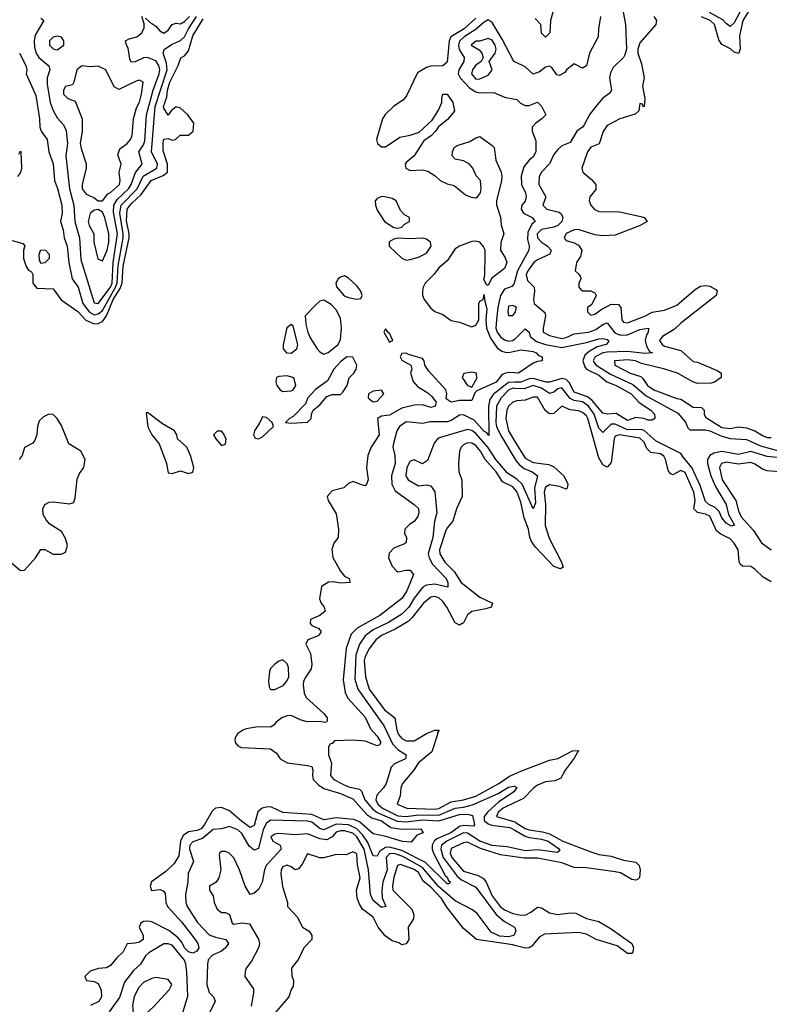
# Model space of a CAD drawing. Header units: inches. Extents: x 2601469 to 2753575, y 449403 to 582909.
# Tile 175 of 256: x 2627587 to 2631241, y 494074 to 498874. Entities that reach past the tile are written whole.
import ezdxf

# ---------------------------------------------------------------- set-up
doc = ezdxf.new("R2010")
doc.units = ezdxf.units.IN
doc.header["$MEASUREMENT"] = 0
doc.layers.add('C6429', color=7, linetype='Continuous')
doc.layers.add('C6439', color=7, linetype='Continuous')

msp = doc.modelspace()

# ---------------------------------------------------------------- linework, layer by layer
at = {"layer": 'C6429', "color": 4}
for points, elevation in [([(2627550, 497798), (2627602, 497782), (2627611.6, 497771.6), (2627604.7, 497750), (2627604.7, 497710), (2627618, 497670), (2627630, 497652), (2627644.7, 497644.7), (2627651.3, 497631.3), (2627651, 497590), (2627670, 497564.7), (2627750, 497562), (2627788.4, 497508.4), (2627870, 497451.7), (2627909.4, 497409.4), (2627950, 497391.2), (2627970, 497392.2), (2627990, 497402.8), (2628010.5, 497429.5), (2628042.5, 497510), (2628076.3, 497563.7), (2628085.9, 497590), (2628091.8, 497671.8), (2628119.8, 497810), (2628120.2, 497830), (2628107.4, 497892.6), (2628109.9, 497950.1), (2628130, 497976.9), (2628178.6, 498021.4), (2628228.2, 498090), (2628286.1, 498113.9), (2628307.6, 498130), (2628306.6, 498170), (2628286.3, 498233.7), (2628285.8, 498274.2), (2628290, 498291.3), (2628310, 498294), (2628330, 498286.8), (2628346, 498290), (2628368.7, 498311.3), (2628410, 498311.3), (2628431.8, 498330), (2628436.2, 498370), (2628406, 498410), (2628370, 498442.7), (2628350, 498449), (2628324.7, 498430), (2628310, 498408), (2628290, 498442), (2628288.4, 498450), (2628304.6, 498495.4), (2628306.8, 498530), (2628318.2, 498570), (2628358.7, 498650), (2628372.3, 498687.7), (2628390, 498697.3), (2628410, 498722.8), (2628430, 498795.5), (2628481.5, 498878.5)], 4), ([(2627586, 498710), (2627616.3, 498650), (2627620.7, 498630), (2627618.8, 498610), (2627664.7, 498504.7), (2627683.8, 498390), (2627685.5, 498350), (2627690.7, 498330), (2627720.5, 498290), (2627728, 498230), (2627750.3, 498170.4), (2627757.1, 498090), (2627771.5, 498051.5), (2627791.8, 497970), (2627793.7, 497930), (2627785.5, 497890), (2627799.3, 497850), (2627803.8, 497810), (2627817.6, 497770), (2627825.7, 497690), (2627842.4, 497610), (2627871.8, 497570), (2627895.2, 497490), (2627927.4, 497447.4), (2627950, 497435.6), (2627970, 497439.6), (2627990, 497456.5), (2628052.6, 497567.4), (2628061, 497590), (2628066.2, 497673.8), (2628090.6, 497810), (2628091.2, 497830), (2628074.9, 497930), (2628082, 497970), (2628159.8, 498050), (2628188.6, 498111.4), (2628254.7, 498150), (2628258.9, 498170), (2628229.7, 498230), (2628246.6, 498450), (2628304.8, 498630), (2628302.3, 498662.3), (2628285.6, 498710), (2628291.1, 498728.9), (2628327.3, 498752.7), (2628370, 498772), (2628389.6, 498790), (2628409.8, 498830), (2628449, 498890)], 8), ([(2627690, 498881), (2627704.7, 498870), (2627662.2, 498797.8), (2627656.5, 498770), (2627659.3, 498739.3), (2627667, 498710), (2627680.4, 498690), (2627728.1, 498648.1), (2627733.4, 498630), (2627721.3, 498590), (2627720.7, 498559.3), (2627734.6, 498470), (2627750, 498430.8), (2627770, 498396), (2627800.5, 498360.5), (2627813.8, 498333.8), (2627818.9, 498270), (2627811.7, 498210), (2627828.9, 498050), (2627850.3, 497970), (2627855.2, 497890), (2627878, 497810), (2627885.4, 497705.4), (2627950, 497494), (2627970, 497490.4), (2628029.8, 497570), (2628037, 497590), (2628042.4, 497690), (2628063.7, 497830), (2628044.5, 497935.5), (2628045.3, 497970), (2628062.6, 497997.4), (2628117.6, 498050), (2628130.8, 498070), (2628151.4, 498128.6), (2628183.6, 498170), (2628167.3, 498230), (2628190, 498263), (2628196.9, 498283.1), (2628204.5, 498410), (2628236.8, 498530), (2628266.6, 498610), (2628269.7, 498629.7), (2628264.8, 498650), (2628250, 498672.8), (2628210, 498689.7), (2628190, 498687.1), (2628150, 498667.8), (2628130, 498666.6), (2628123.1, 498683.1), (2628115.1, 498735.1), (2628106.6, 498750), (2628102.7, 498770), (2628119.6, 498780.4), (2628157.2, 498790), (2628181.6, 498810), (2628194, 498834), (2628193.6, 498853.6), (2628182.7, 498890)], 12), ([(2628200.7, 498880.7), (2628221.4, 498861.4), (2628250, 498841.6), (2628270, 498819.3), (2628290, 498808.2), (2628310, 498822.8), (2628330, 498850.5), (2628350, 498857.1), (2628370, 498854.4), (2628390, 498864.6), (2628414.6, 498890)], 12), ([(2629810, 498881.3), (2629753.7, 498830), (2629688, 498790), (2629679.5, 498770), (2629670, 498666.6), (2629650, 498649.6), (2629590, 498647.3), (2629570, 498640.7), (2629525.7, 498614.3), (2629473.9, 498506.1), (2629457.3, 498482.7), (2629410, 498451.5), (2629368.5, 498411.5), (2629354.6, 498390), (2629325.5, 498290), (2629330.6, 498270.6), (2629350, 498254.8), (2629370, 498254.8), (2629439.3, 498300.7), (2629490, 498310.7), (2629534.2, 498325.8), (2629596.6, 498383.4), (2629627.7, 498432.3), (2629644.5, 498470), (2629643.7, 498490), (2629649.5, 498510.5), (2629671, 498510), (2629698, 498470), (2629705.5, 498430), (2629700.4, 498419.6), (2629672, 498388), (2629627.9, 498352.1), (2629614, 498330), (2629594, 498310), (2629557.1, 498282.9), (2629510.3, 498209.7), (2629470, 498178), (2629465.7, 498170), (2629468.5, 498150), (2629490, 498138.7), (2629550, 498141.6), (2629575.8, 498135.8), (2629612.4, 498112.4), (2629636, 498090), (2629670, 498073), (2629705.2, 498065.2), (2629759.8, 498019.8), (2629788.2, 498008.2), (2629810, 498006), (2629819, 498010), (2629832.3, 498030), (2629836, 498050), (2629833.2, 498090), (2629812.5, 498112.5), (2629795.1, 498150), (2629779.3, 498170), (2629750, 498185.6), (2629710, 498194.5), (2629694.5, 498210), (2629695.6, 498230), (2629705.1, 498250), (2629719.4, 498260.6), (2629780.7, 498279.3), (2629810, 498298), (2629830, 498304.7), (2629890, 498261), (2629898.8, 498250), (2629908.4, 498188.4), (2629933.4, 498130), (2629936.3, 498110), (2629935.5, 498090), (2629910.6, 497990), (2629910.6, 497970.6), (2629930.4, 497910.4), (2629933.7, 497873.7), (2629946, 497830), (2629932.8, 497787.2), (2629930.7, 497750), (2629953.2, 497713.2), (2629960.7, 497690), (2629950, 497661.2), (2629887.1, 497612.9), (2629870, 497578), (2629862, 497582), (2629849.2, 497609.2), (2629854, 497626), (2629856, 497730), (2629855.1, 497750), (2629845.2, 497770), (2629830, 497789), (2629810, 497794), (2629790, 497793.2), (2629731.3, 497770), (2629710, 497757.2), (2629670, 497699), (2629630, 497664), (2629607, 497633), (2629563, 497590), (2629553, 497570), (2629550.5, 497550), (2629550.6, 497530), (2629558, 497510), (2629590, 497467.7), (2629610, 497450.7), (2629650, 497436), (2629690, 497407.7), (2629730, 497399.1), (2629790, 497376), (2629810, 497384.7), (2629824, 497410), (2629824, 497490), (2629830, 497502), (2629846, 497510), (2629850, 497534), (2629851.6, 497508.4), (2629863.5, 497463.5), (2629859.1, 497410), (2629862.4, 497370), (2629881, 497321), (2629914.2, 497274.2), (2629937.5, 497257.5), (2629952.5, 497252.5), (2629970, 497252.2), (2630000, 497258.5)], 4), ([(2630000, 498667.8), (2629995.3, 498670), (2629939.1, 498779.1), (2629890, 498859.5), (2629870, 498873.6), (2629850, 498862.4), (2629811.7, 498828.3), (2629753.1, 498790), (2629731, 498769), (2629725.2, 498750), (2629728.5, 498728.5), (2629754, 498690), (2629751.8, 498670), (2629727.2, 498630), (2629724.2, 498610), (2629733.1, 498590), (2629780.6, 498540.6), (2629810, 498522), (2629830, 498517.6), (2629898.5, 498518.5), (2629950, 498496), (2630000, 498486.6)], 8), ([(2627582, 498218), (2627590, 498234), (2627592, 498230), (2627594.8, 498150), (2627590, 498128.7), (2627576, 498110)], 4), ([(2630000, 497600.7), (2629995.8, 497584.2), (2629986.2, 497573.8), (2629950, 497560.7), (2629931.2, 497528.8), (2629917.2, 497470), (2629911.4, 497411.4), (2629908.3, 497370), (2629914.7, 497350), (2629930, 497327.9), (2629950, 497313.8), (2629970, 497306.5), (2629990, 497310.3), (2630000, 497317.5)], 8), ([(2630000, 497475.2), (2629990, 497481.2), (2629970, 497477.2), (2629966, 497450), (2629970, 497432), (2629990, 497431.3), (2630000, 497444.7)], 12), ([(2630000, 497151.5), (2629970, 497154), (2629950, 497149.6), (2629937.7, 497142.3), (2629910, 497107.2), (2629815.3, 497064.7), (2629805.4, 497054.6), (2629790, 497018), (2629730, 497018), (2629690, 497009.3), (2629665.6, 497025.6), (2629669, 497050), (2629664, 497070), (2629580.5, 497160.5), (2629562, 497190), (2629559, 497210), (2629550, 497222), (2629481.2, 497241.2), (2629470, 497248), (2629450, 497246), (2629442, 497230), (2629450, 497214), (2629494, 497190), (2629498, 497170), (2629492, 497150), (2629504.7, 497110), (2629525.8, 497085.8), (2629575.5, 497055.5), (2629596.3, 497036.3), (2629616, 497010), (2629611.3, 496990), (2629590, 496983.7), (2629550, 496996), (2629510, 496995.1), (2629450, 496980.7), (2629390, 496946.6), (2629350, 496941.2), (2629331.3, 496930), (2629339.1, 496850), (2629300.5, 496790), (2629284, 496750), (2629277.3, 496690), (2629286, 496630), (2629278, 496610), (2629270, 496602), (2629263.1, 496603.1), (2629210, 496622), (2629190, 496613.2), (2629167.5, 496592.5), (2629110, 496577), (2629085.5, 496550), (2629090.5, 496530), (2629130, 496464.7), (2629140.5, 496390), (2629138.8, 496350), (2629118, 496322), (2629108.3, 496291.7), (2629112.3, 496252.3), (2629150, 496186), (2629170, 496161), (2629192, 496150), (2629198, 496130), (2629152.7, 496127.3), (2629114.2, 496134.2), (2629092.1, 496132.1), (2629057.3, 496110), (2629048.2, 496050), (2629055.5, 496030), (2629070.8, 496010), (2629076, 495990), (2629050.5, 495969.5), (2629004, 495950), (2629002.8, 495930), (2629010, 495921), (2629045.4, 495905.4), (2629056, 495890), (2629042, 495870), (2628992, 495850), (2628981, 495830), (2629004.5, 495784.5), (2629010.8, 495730), (2629007.3, 495710), (2628980.7, 495670), (2628970.7, 495650), (2628968, 495632), (2628973, 495590), (2628983.8, 495570), (2629070, 495491.3), (2629086, 495470), (2629084.7, 495455.3), (2629082, 495450), (2629072.1, 495447.9), (2629052.7, 495452.7), (2628990, 495451.1), (2628959.2, 495459.2), (2628910, 495481.6), (2628890, 495479.6), (2628864, 495470), (2628837.3, 495450), (2628825.8, 495434.2), (2628810, 495425.2), (2628747, 495427), (2628690, 495416.9), (2628674, 495410), (2628647.8, 495392.2), (2628636, 495370), (2628636.5, 495350), (2628650, 495334), (2628666.5, 495326.5), (2628810, 495319.3), (2628838.8, 495298.8), (2628856, 495270), (2628890.4, 495250.4), (2628990, 495238.7), (2629010, 495232.7), (2629015.6, 495215.6), (2629013.7, 495190), (2629017.6, 495170), (2629043.4, 495143.4), (2629070, 495126.5), (2629150, 495102), (2629210, 495074.9), (2629279.6, 494999.6), (2629302.4, 494982.4), (2629350, 494968.7), (2629396.5, 494936.5), (2629450, 494927.7), (2629542, 494930), (2629554, 494910), (2629522, 494898), (2629495.5, 494864.5), (2629452.7, 494867.3), (2629372.1, 494892.1), (2629310, 494904.5), (2629243.5, 494963.5), (2629215.5, 494975.5), (2629130, 494982.6), (2629070, 494973.3), (2629010, 494998.8), (2628870, 495008.9), (2628814.8, 495034.8), (2628797, 495037), (2628769.3, 495030.7), (2628748.3, 495011.7), (2628730, 494945.2), (2628710, 494936.2), (2628670, 494964.4), (2628610, 495016.9), (2628570, 495033.3), (2628541, 495030), (2628524.2, 495015.8), (2628487.2, 494950), (2628470.8, 494929.2), (2628450, 494920.9), (2628410, 494914.5), (2628383.6, 494896.4), (2628370.2, 494870), (2628361.6, 494798.4), (2628339.4, 494760.6), (2628299.3, 494720.7), (2628229.2, 494670.8), (2628223.1, 494650), (2628229, 494629), (2628270, 494633), (2628286.4, 494626.4), (2628295.6, 494615.6), (2628299.3, 494570), (2628306.4, 494550), (2628375.3, 494475.3), (2628442, 494390), (2628454.9, 494370), (2628460.5, 494350), (2628450, 494333.2), (2628430, 494322.9), (2628410, 494329.7), (2628390, 494349.7), (2628376.5, 494376.5), (2628358.7, 494398.7), (2628314.3, 494434.3), (2628230, 494475.6), (2628210, 494479.7), (2628190, 494477.7), (2628177.1, 494470), (2628168.9, 494450), (2628188.4, 494410), (2628188, 494390), (2628170, 494376.9), (2628150, 494371.3), (2628110.5, 494369.5), (2628090.4, 494330), (2628059.4, 494300.6), (2628030, 494263.7), (2628010, 494252), (2627970.7, 494249.3), (2627930, 494236), (2627904, 494210), (2627912, 494190), (2627950, 494184.9), (2627970, 494176), (2627983.4, 494143.4), (2627986, 494110), (2627973.1, 494086.9), (2627931.9, 494068.1)], 4), ([(2630000, 497106.1), (2629970, 497105.5), (2629894.1, 497045.9), (2629878.4, 497021.6), (2629871.3, 496990), (2629874, 496846), (2629861.5, 496861.5), (2629850, 496866), (2629801.5, 496921.5), (2629750, 496947.8), (2629730, 496945.6), (2629690, 496920.7), (2629670, 496914), (2629587.3, 496912.7), (2629550, 496905.1), (2629470, 496913), (2629437.6, 496890), (2629424.6, 496870), (2629408.1, 496808.1), (2629406, 496790), (2629414.9, 496750), (2629416.9, 496710), (2629399.5, 496650), (2629400.4, 496610), (2629417.7, 496577.7), (2629510.3, 496510.3), (2629530, 496490.7), (2629533, 496470), (2629527.5, 496452.5), (2629510, 496428), (2629487.1, 496412.9), (2629464.7, 496390), (2629462, 496370), (2629472, 496350), (2629470, 496326), (2629462, 496318), (2629410, 496298), (2629387.1, 496272.9), (2629384.7, 496250), (2629402, 496210), (2629424.7, 496184.7), (2629430, 496182), (2629469, 496191), (2629490, 496191), (2629506, 496170), (2629474.4, 496090), (2629450, 496052.3), (2629342, 495970), (2629232.4, 495907.6), (2629201.7, 495878.3), (2629178, 495810), (2629164.1, 495655.9), (2629173.8, 495593.8), (2629186.7, 495566.7), (2629270, 495473), (2629297.4, 495417.4), (2629330, 495380.7), (2629346.8, 495350), (2629341, 495339), (2629330, 495333.2), (2629270, 495356.2), (2629210, 495360.9), (2629122, 495358), (2629110, 495346), (2629098, 495342), (2629092.7, 495327.3), (2629091.3, 495290), (2629106, 495250), (2629101, 495190), (2629118, 495170), (2629154.8, 495150), (2629190, 495134), (2629242.8, 495122.8), (2629253.4, 495113.4), (2629269.1, 495070), (2629306.4, 495026.4), (2629329.6, 495009.6), (2629426.1, 494966.1), (2629470, 494963.5), (2629550, 494972.6), (2629630, 494968.4), (2629730, 494999.7), (2629770, 495000.3), (2629794.1, 494994.1), (2629804, 494950), (2629798.4, 494941.6), (2629750, 494945), (2629730, 494941.5), (2629688.7, 494910), (2629620, 494880), (2629607.7, 494870), (2629597.7, 494850), (2629596.5, 494830), (2629604.2, 494810), (2629661.1, 494701.1), (2629670, 494693.4), (2629676.7, 494676.7), (2629686, 494670), (2629678.5, 494661.5), (2629670, 494662), (2629565, 494765), (2629450, 494824.3), (2629390, 494839.5), (2629370, 494838.5), (2629341.1, 494818.9), (2629330, 494796), (2629310, 494798), (2629282.9, 494862.9), (2629259.1, 494899.1), (2629229.8, 494930), (2629190, 494948.4), (2629130, 494952.7), (2629070, 494924.4), (2629050, 494931), (2629010, 494961.4), (2628990, 494967.4), (2628810, 494971.6), (2628790, 494957), (2628773.2, 494926.8), (2628750, 494833.2), (2628730, 494826), (2628704.8, 494844.8), (2628670, 494907), (2628650, 494924.2), (2628610, 494940.7), (2628570, 494929.6), (2628530, 494926.3), (2628477.6, 494882.4), (2628430, 494866.6), (2628415.5, 494850), (2628414.9, 494830), (2628434, 494770), (2628408.1, 494711.9), (2628406, 494670), (2628395.3, 494610), (2628396.4, 494570), (2628402.4, 494550), (2628452.9, 494472.9), (2628510, 494412.7), (2628540.5, 494400.5), (2628591, 494390), (2628604.9, 494370), (2628590, 494349.6), (2628570, 494333.6), (2628526.6, 494313.4), (2628506, 494290), (2628501.6, 494270), (2628499.3, 494170), (2628510, 494131.3), (2628530.8, 494110), (2628538.8, 494090), (2628510.3, 494029.7)], 8), ([(2630000, 497076.5), (2629990, 497076.8), (2629970, 497067.2), (2629932.9, 497030), (2629911.3, 496990), (2629907.6, 496910), (2629911.2, 496890), (2629930, 496850.4), (2630000, 496733.1)], 12), ([(2630000, 497012.5), (2629990, 497009), (2629970, 496989), (2629960.5, 496970), (2629957.1, 496930), (2629968.8, 496870), (2630000, 496818.3)], 16), ([(2627502.8, 496262.8), (2627590, 496188), (2627610, 496190.8), (2627664.5, 496250), (2627690, 496291), (2627710, 496291.3), (2627750, 496268.2), (2627790, 496268), (2627810, 496278), (2627819.5, 496310), (2627810, 496344), (2627790, 496379.3), (2627734, 496414), (2627715.1, 496435.1), (2627701, 496461), (2627699.5, 496490), (2627709.5, 496510.5), (2627730, 496522), (2627750, 496524), (2627830, 496513), (2627850, 496520.7), (2627857.7, 496542.3), (2627866.5, 496633.5), (2627878.9, 496661.1), (2627899.6, 496690), (2627905.1, 496730), (2627885.2, 496770), (2627826.5, 496806.5), (2627790, 496895.1), (2627770, 496929.3), (2627750, 496949.3), (2627728.6, 496951.4), (2627702, 496938), (2627682, 496918), (2627673, 496890), (2627670.4, 496849.6), (2627659, 496821), (2627650, 496809.2), (2627610, 496788), (2627598, 496750), (2627584.7, 496730)], 4), ([(2630000, 496640.2), (2629963.9, 496663.9), (2629907.7, 496730), (2629867.9, 496790), (2629810, 496856.4), (2629790, 496871.2), (2629770, 496876.3), (2629626.7, 496833.3), (2629607.7, 496810), (2629574.4, 496725.6), (2629550, 496709), (2629510, 496728.7), (2629490, 496722), (2629473.4, 496690), (2629468.2, 496650), (2629481, 496630), (2629530, 496600.7), (2629570, 496606), (2629590, 496602), (2629610, 496572), (2629619.3, 496470), (2629608.7, 496430), (2629600.3, 496350), (2629578.3, 496270), (2629582.6, 496250), (2629599.2, 496219.2), (2629666, 496150), (2629674, 496130), (2629673.2, 496106.8), (2629610, 496122), (2629570, 496117.4), (2629552.4, 496107.6), (2629510, 496053.3), (2629483.6, 496010), (2629450, 495975.8), (2629385.1, 495934.9), (2629310, 495899.7), (2629270.3, 495870), (2629243.1, 495830), (2629224.7, 495775.3), (2629219.6, 495659.6), (2629234.3, 495610), (2629362.6, 495430), (2629404.2, 495344.2), (2629430, 495316.5), (2629470.6, 495290), (2629466.8, 495270), (2629414.2, 495245.8), (2629397.3, 495230), (2629372.7, 495150), (2629360.5, 495130), (2629326.8, 495093.2), (2629322.6, 495070), (2629332, 495050), (2629355.8, 495030), (2629430, 494993.5), (2629470, 494990.2), (2629530, 494997.2), (2629630, 494996.3), (2629709.3, 495030.7), (2629750, 495034.8), (2629794.3, 495045.7), (2629918.7, 495101.3), (2629970, 495131.7), (2629997.1, 495137.1), (2630000, 495135.7)], 12), ([(2630000, 496584.9), (2629990, 496595.8), (2629940.9, 496620.9), (2629909.6, 496670), (2629855.6, 496730), (2629833.3, 496770), (2629810, 496798.4), (2629790, 496809.4), (2629770, 496811.5), (2629750, 496801.2), (2629738.8, 496790), (2629730.8, 496770), (2629724.9, 496710), (2629728, 496670), (2629741.6, 496630), (2629742.8, 496550), (2629716.3, 496490), (2629697.3, 496430), (2629670, 496397.2), (2629661.8, 496378.2), (2629633.7, 496290), (2629634, 496270), (2629658.4, 496230), (2629704.6, 496184.6), (2629739.3, 496130), (2629830, 496059.3), (2629891, 496030), (2629884.7, 496010), (2629858.8, 496001.2), (2629790, 495989.5), (2629770, 495972.7), (2629750, 495933.2), (2629730, 495922.7), (2629710, 495933.2), (2629669.6, 496010), (2629650, 496037.6), (2629630, 496054.7), (2629610, 496062.4), (2629590, 496058.7), (2629554.4, 496030), (2629500, 495960), (2629479.5, 495940.5), (2629417.1, 495902.9), (2629350, 495871.1), (2629322.4, 495850), (2629290, 495806.6), (2629270.3, 495770), (2629265.5, 495750), (2629272.2, 495670), (2629290.4, 495610), (2629364.4, 495510), (2629415.5, 495470), (2629424.6, 495410), (2629432.7, 495390), (2629450, 495370.5), (2629470, 495358.4), (2629510, 495358.7), (2629570, 495394.4), (2629611, 495411), (2629630.9, 495410.9), (2629622.8, 495397.2), (2629624, 495390), (2629595.8, 495304.2), (2629530, 495251.8), (2629506.3, 495213.7), (2629453, 495150), (2629443.8, 495130), (2629440.7, 495090), (2629427.3, 495050), (2629474, 495030), (2629610, 495025), (2629630, 495028.4), (2629690, 495061.5), (2629750.4, 495070.4), (2629810, 495089.2), (2629921.6, 495150), (2629974.1, 495185.9), (2630000, 495197.9)], 16), ([(2630000, 495116.1), (2629995.5, 495110), (2629920.7, 495059.3), (2629868.1, 495011.9), (2629851.4, 494990), (2629850.3, 494970), (2629870, 494954), (2629887.4, 494947.4), (2629976.6, 494936.6), (2630000, 494923)], 12), ([(2630000, 495057.2), (2629943.1, 495030), (2629919.5, 495010), (2629910.7, 494990), (2630000, 494963)], 16), ([(2630000, 494420.2), (2629994.9, 494410), (2629970, 494402.5), (2629926.1, 494406.1), (2629885, 494425), (2629816.2, 494516.2), (2629790, 494535.8), (2629710, 494578.7), (2629628.9, 494648.9), (2629550, 494740.3), (2629454.6, 494794.6), (2629411.5, 494808.5), (2629390, 494808.3), (2629372.9, 494790), (2629377.5, 494730), (2629357.2, 494670), (2629351.4, 494630), (2629353.7, 494593.7), (2629370.8, 494550), (2629350, 494546.6), (2629310, 494579.3), (2629296.9, 494610), (2629287.2, 494730), (2629266.5, 494830), (2629230, 494889.7), (2629210, 494908.5), (2629170, 494920.3), (2629150, 494920.4), (2629130, 494912.6), (2629110, 494889.7), (2629083.8, 494876.2), (2629050, 494881), (2628990, 494905.6), (2628930, 494899.6), (2628850, 494906), (2628830, 494902.7), (2628811, 494890), (2628821, 494870), (2628856, 494850), (2628862, 494830), (2628788.7, 494750), (2628779.5, 494730), (2628768, 494670), (2628750, 494634), (2628730, 494615.3), (2628710.9, 494609.1), (2628686, 494650), (2628658, 494730), (2628630, 494788.7), (2628608, 494810), (2628590, 494819), (2628570, 494819), (2628561, 494810), (2628559.8, 494800.2), (2628567.3, 494730), (2628557.3, 494690), (2628544.7, 494670), (2628512, 494650), (2628512, 494630), (2628530, 494602), (2628534, 494570), (2628550, 494538), (2628570, 494521), (2628590, 494521), (2628610, 494511.3), (2628622, 494470), (2628630, 494464.7), (2628670.7, 494470.7), (2628706.4, 494466.4), (2628750.7, 494390.7), (2628756, 494370), (2628751, 494350), (2628715.9, 494284.1), (2628691, 494250), (2628686.4, 494233.6), (2628684.7, 494210), (2628726, 494150), (2628726.8, 494130), (2628715.2, 494064.8)], 12), ([(2630000, 494833), (2629960.9, 494840.9), (2629890, 494848.3), (2629828.9, 494868.9), (2629770, 494907.9), (2629750.2, 494909.8), (2629668.5, 494870), (2629643.6, 494850), (2629640.2, 494830), (2629651, 494790), (2629719.2, 494699.2), (2629740.7, 494680.8), (2629810, 494644.6), (2629910, 494511.6), (2629950, 494478.3), (2629999.3, 494450), (2630000, 494447.6)], 12), ([(2630000, 494360.5), (2629990, 494363.1), (2629814, 494390), (2629750, 494442.7), (2629668, 494548), (2629642.9, 494590), (2629590, 494644.2), (2629553.5, 494673.5), (2629530, 494715.8), (2629510, 494731.6), (2629443.7, 494756.3), (2629428.9, 494751.1), (2629410, 494694), (2629403.7, 494650), (2629405.3, 494630), (2629497.5, 494537.5), (2629507.3, 494510), (2629506, 494490), (2629481, 494450), (2629482.8, 494390), (2629470, 494368), (2629450, 494364), (2629434, 494374), (2629403, 494383), (2629368.3, 494408.3), (2629334, 494450), (2629310, 494499.3), (2629258.4, 494538.4), (2629242.9, 494562.9), (2629231.9, 494591.9), (2629229, 494630), (2629246.6, 494690), (2629233.8, 494753.8), (2629230, 494806), (2629226, 494810), (2629210, 494818), (2629178, 494802), (2629130, 494804), (2629070, 494788), (2629050, 494788), (2628990, 494808), (2628963.5, 494756.5), (2628945.4, 494734.6), (2628930, 494728.7), (2628910, 494744), (2628890, 494752), (2628870, 494744), (2628860.7, 494730), (2628858.8, 494710), (2628867.5, 494647.5), (2628891.3, 494570), (2628892, 494550), (2628939.8, 494499.8), (2628964.7, 494450), (2628998, 494430), (2629011.3, 494410), (2629011.3, 494390), (2628972, 494350), (2628945.4, 494294.6), (2628912, 494250), (2628912.7, 494212.7), (2628922, 494190), (2628919.6, 494160.4), (2628910, 494146), (2628898, 494110), (2628831, 494030)], 16), ([(2630000, 494792.3), (2629930, 494802), (2629832.7, 494832.7), (2629770, 494864.2), (2629750, 494861.3), (2629690, 494833.3), (2629684.9, 494810), (2629692.4, 494790), (2629750, 494722.6), (2629821.4, 494701.4), (2629847.2, 494687.2), (2629860.5, 494670), (2629890, 494603), (2629928.8, 494550), (2629950, 494535.3), (2629990, 494517), (2630000, 494514.9)], 16), ([(2628373.3, 494006.7), (2628406, 494114), (2628401.5, 494230), (2628396.8, 494270), (2628390, 494289.3), (2628330, 494362.9), (2628310, 494369.4), (2628290, 494369.3), (2628215.6, 494324.4), (2628200.7, 494310), (2628176, 494270), (2628140.9, 494239.1), (2628098.3, 494181.7), (2628073, 494107), (2628023.4, 494036.6)], 8)]:
    msp.add_lwpolyline(points, dxfattribs=dict(at, elevation=elevation))
for points, elevation in [([(2627770, 498793.2), (2627750, 498788.7), (2627731.3, 498770), (2627731.3, 498750), (2627750, 498731.3), (2627770, 498727.3), (2627802, 498750), (2627802, 498770), (2627790, 498788)], 16), ([(2629870, 498782.7), (2629830, 498769), (2629810, 498768.7), (2629787.3, 498750), (2629826.2, 498726.2), (2629838.8, 498710), (2629846, 498690), (2629836, 498670), (2629810, 498652.3), (2629793.4, 498630), (2629788.4, 498610), (2629810, 498584.4), (2629830, 498586), (2629870, 498603), (2629889.2, 498630), (2629875.3, 498670), (2629903.7, 498710), (2629909.5, 498730), (2629905.1, 498750), (2629890, 498774.5)], 12), ([(2627890, 498649), (2627866, 498630), (2627851.3, 498570), (2627843.6, 498556.4), (2627810, 498548), (2627801, 498530), (2627801, 498510), (2627822, 498490), (2627856.8, 498476.8), (2627890.6, 498390.6), (2627890.8, 498330), (2627882, 498270), (2627885.8, 498245.8), (2627910.7, 498170.7), (2627911, 498150), (2627890.8, 498070), (2627890.8, 498050), (2627910, 498024), (2627947.5, 498007.5), (2627970, 497991.3), (2627990, 497991.3), (2628015.9, 498024.1), (2628030, 498030.7), (2628073.6, 498070), (2628077, 498090), (2628072.3, 498130), (2628081.2, 498170), (2628064.7, 498215.3), (2628075.5, 498244.5), (2628110, 498270.8), (2628126, 498290), (2628134.5, 498310), (2628140.9, 498390), (2628155.6, 498444.4), (2628170, 498472), (2628180.9, 498510), (2628188.9, 498568.9), (2628170, 498579), (2628154.6, 498574.6), (2628070, 498534), (2628046.8, 498546.8), (2628006, 498630), (2627970, 498648), (2627930, 498644)], 16), ([(2629350, 498011.3), (2629330, 498002.7), (2629319.1, 497990), (2629320.5, 497970), (2629330, 497944.7), (2629364.7, 497890), (2629410, 497861), (2629430, 497858), (2629450, 497862), (2629463.1, 497876.9), (2629486, 497890), (2629486, 497910), (2629463.1, 497923.1), (2629443.1, 497943.1), (2629422, 497990), (2629402, 498002), (2629366, 498010)], 4), ([(2627970, 497949.2), (2627950, 497945.2), (2627930.5, 497929.5), (2627920.5, 497890), (2627926, 497870), (2627948, 497830), (2627948.5, 497788.5), (2627968.3, 497708.3), (2627990, 497698), (2628012.8, 497750), (2628020.5, 497790), (2628020.7, 497830), (2628002, 497910), (2627990, 497935.3)], 16), ([(2629550, 497809.2), (2629490, 497805.2), (2629430, 497809.2), (2629410, 497804), (2629388.5, 497791.5), (2629387.3, 497770), (2629450, 497710.8), (2629470, 497702), (2629490, 497704.9), (2629530, 497716.3), (2629570, 497736), (2629593.2, 497770), (2629588.7, 497790), (2629570, 497804)], 4), ([(2627690, 497686), (2627683.1, 497703.1), (2627682, 497730), (2627690, 497751.3), (2627712, 497750), (2627730.8, 497730), (2627730.8, 497709.2), (2627710, 497688)], 4), ([(2629170, 497625.2), (2629150, 497619.3), (2629138.8, 497610), (2629127.7, 497590), (2629130.9, 497570.9), (2629168, 497528), (2629190, 497518.8), (2629228.7, 497511.3), (2629250, 497514), (2629255.3, 497530), (2629249, 497550), (2629230, 497577.2), (2629190, 497613.2)], 4), ([(2629070, 497506), (2629050, 497500.9), (2629030, 497484.5), (2628978, 497430), (2628981, 497390), (2628990.7, 497350), (2629003.4, 497323.4), (2629036.3, 497270), (2629050, 497254), (2629070, 497244), (2629090, 497251), (2629139, 497290), (2629150, 497314), (2629156, 497370), (2629150, 497418), (2629130, 497459), (2629105.4, 497485.4)], 4), ([(2628910, 497388), (2628888.7, 497371.3), (2628870.7, 497290), (2628870.8, 497270), (2628886.8, 497250), (2628910, 497248), (2628937.2, 497270), (2628942.7, 497290), (2628919, 497379)], 4), ([(2629370, 497366), (2629362, 497350), (2629390, 497302), (2629406, 497310), (2629390, 497346), (2629386, 497346)], 4), ([(2629182, 497230), (2629150, 497205.2), (2629117.3, 497170), (2629087.3, 497112.7), (2629028.8, 497071.2), (2628990.8, 497030), (2628979.1, 497000.9), (2628919.9, 496940.1), (2628902, 496930), (2628882, 496910), (2628910, 496907.7), (2628990, 496912), (2629008, 496930), (2629008.4, 496951.6), (2629018, 496970), (2629050, 496996), (2629083.7, 497036.3), (2629110, 497047.3), (2629150, 497046.8), (2629162.5, 497057.5), (2629182.7, 497090), (2629192, 497128), (2629216, 497150), (2629226.6, 497170), (2629229.4, 497190), (2629210, 497229)], 4), ([(2628890, 497138), (2628850, 497135.1), (2628838, 497130), (2628834.8, 497110), (2628840.7, 497090), (2628856, 497070), (2628870, 497060.7), (2628910, 497064.9), (2628919, 497070), (2628932.7, 497090), (2628924, 497124), (2628918, 497130)], 4), ([(2629790, 497155.1), (2629751, 497149), (2629742.8, 497130), (2629770, 497091.3), (2629790, 497082), (2629815.5, 497124.5), (2629814, 497150)], 4), ([(2629350, 497068), (2629310, 497063.7), (2629287.3, 497050), (2629286, 497030), (2629290, 497024.9), (2629310, 497010.7), (2629330, 497014.8), (2629362, 497050)], 4), ([(2628210, 496959), (2628202.8, 496957.2), (2628210.9, 496889.1), (2628230, 496850.8), (2628266.6, 496806.6), (2628303, 496710), (2628310, 496664.7), (2628330, 496661), (2628370, 496674.8), (2628410, 496662), (2628430, 496667.3), (2628435.1, 496690), (2628419, 496750), (2628401.2, 496790), (2628355.3, 496830), (2628353.2, 496850), (2628342, 496870), (2628282.9, 496902.9)], 4), ([(2628770, 496938), (2628758, 496910), (2628730.7, 496870), (2628726.4, 496850), (2628734.4, 496834.4), (2628750, 496830.7), (2628770, 496840.4), (2628824, 496890), (2628818, 496910), (2628790, 496935.3)], 4), ([(2628570, 496868), (2628550, 496868), (2628532, 496850), (2628542, 496830), (2628570, 496798), (2628590, 496804.7), (2628593.2, 496830), (2628578, 496858)], 4), ([(2628870, 495752.7), (2628850, 495746), (2628830, 495732), (2628809, 495711), (2628804.4, 495695.6), (2628799.5, 495650), (2628802, 495622), (2628808.5, 495608.5), (2628830, 495608), (2628871.1, 495628.9), (2628889.3, 495650), (2628898, 495670), (2628896.6, 495716.6), (2628890, 495734)], 4), ([(2628250, 494204), (2628230, 494199.3), (2628190, 494179.5), (2628165.9, 494154.1), (2628144.9, 494110), (2628137.1, 494070), (2628140.5, 494030), (2628147.7, 494010), (2628170, 494000.7), (2628238.3, 494061.7), (2628315.5, 494144.5), (2628329, 494170), (2628310, 494195.3)], 12)]:
    msp.add_lwpolyline(points, close=True, dxfattribs=dict(at, elevation=elevation))
at = {"layer": 'C6439', "color": 4}
for points, elevation in [([(2630528.7, 498911.3), (2630539.5, 498850), (2630543.8, 498730), (2630536.7, 498703.3), (2630530.5, 498689.5), (2630479, 498641), (2630466, 498614), (2630462, 498590), (2630470.8, 498530), (2630464, 498516), (2630428.5, 498491.5), (2630400.9, 498459.1), (2630366, 498414), (2630339, 498361), (2630330.3, 498349.7), (2630302, 498330), (2630270, 498275.3), (2630230, 498259), (2630210, 498241.2), (2630190, 498217.2), (2630168.7, 498171.3), (2630130.5, 498130), (2630119.5, 498110), (2630117.6, 498070), (2630151, 498010), (2630137.3, 497970), (2630156, 497950), (2630216.1, 497936.1), (2630226.9, 497926.9), (2630234.9, 497910), (2630228.7, 497890), (2630210, 497871.3), (2630190, 497863.1), (2630130, 497850.8), (2630109.4, 497830.6), (2630110.4, 497810), (2630130, 497788.7), (2630159.1, 497770), (2630177.3, 497750), (2630175.9, 497744.1), (2630170.8, 497730), (2630110, 497703.5), (2630092.4, 497690), (2630063.1, 497650), (2630055.3, 497630), (2630062, 497602), (2630094, 497570), (2630096.3, 497550), (2630090.6, 497510), (2630094.8, 497490), (2630146.4, 497446.4), (2630150.4, 497430), (2630138.4, 497370), (2630139.1, 497350), (2630170, 497334), (2630230, 497320.3), (2630250, 497324.2), (2630290, 497342.8), (2630359.3, 497350), (2630395.9, 497364.1), (2630430, 497388.7), (2630450, 497396.4), (2630488.1, 497348.1), (2630516, 497336), (2630550, 497337.3), (2630610, 497363.7), (2630652, 497370), (2630650.8, 497350.8), (2630642, 497338), (2630634.9, 497310), (2630641.8, 497281.8), (2630656.8, 497256.8), (2630670.7, 497249.3), (2630633.7, 497246.3), (2630550, 497256.2), (2630450, 497253.6), (2630430, 497249.8), (2630392.2, 497230), (2630381.7, 497210), (2630384.6, 497204.6), (2630396.4, 497190), (2630466.3, 497146.3), (2630575.6, 497095.6), (2630640.3, 497040.3), (2630795.3, 496955.3), (2630831.8, 496911.8), (2630843.4, 496883.4), (2630853.7, 496873.7), (2630930, 496874.9), (2630950, 496870.2), (2631010, 496842.8), (2631050, 496832.6), (2631130, 496828), (2631197.2, 496797.2), (2631292, 496770)], 12), ([(2630184.7, 498910), (2630174, 498870), (2630170.4, 498809.6), (2630150, 498788.7), (2630130, 498808), (2630126.6, 498850), (2630100.1, 498880.1)], 4), ([(2631150, 498932.4), (2631111.3, 498870), (2631095.1, 498795.1), (2631099.3, 498730), (2631090, 498709), (2631070, 498715.1), (2631051.1, 498731.1), (2631010, 498752.3), (2630995.2, 498775.2), (2630974, 498850), (2630953, 498870), (2630910, 498888.2)], 16), ([(2631097.1, 498910), (2631070, 498858.4), (2631050, 498840.9), (2631030, 498854.5), (2631013.7, 498873.7), (2630949.4, 498909.4)], 12), ([(2630418, 498890), (2630407.7, 498830), (2630406.8, 498790), (2630364.9, 498710), (2630350, 498648.7), (2630330, 498638), (2630290, 498658), (2630252, 498630), (2630243.6, 498616.4), (2630218, 498602), (2630205.6, 498605.6), (2630180.4, 498640.4), (2630170, 498648), (2630150, 498642), (2630119.8, 498620.2), (2630090, 498608.7), (2630050, 498644), (2630000, 498667.8)], 8), ([(2630677.3, 498890), (2630690.6, 498870), (2630687.3, 498850), (2630610, 498761.2), (2630599.3, 498730), (2630600.4, 498710), (2630618.4, 498658.4), (2630630.4, 498590.4), (2630622.4, 498550), (2630633.4, 498490), (2630631, 498449), (2630626, 498450), (2630622, 498462), (2630610, 498466), (2630604.7, 498430), (2630587.5, 498412.5), (2630512, 498390), (2630450, 498357.2), (2630430.5, 498329.5), (2630410.7, 498269.3), (2630370, 498252.7), (2630354, 498230), (2630326.8, 498150), (2630331, 498130), (2630374.4, 498094.4), (2630394.8, 498070), (2630394.4, 498045.6), (2630366, 498010), (2630362.8, 497990), (2630370.8, 497970), (2630387.3, 497950), (2630410, 497939.1), (2630510, 497937.1), (2630615.2, 497915.2), (2630631.3, 497910), (2630644.7, 497890), (2630612, 497870), (2630490, 497822.9), (2630430, 497820.7), (2630390, 497824.5), (2630308.9, 497851.1), (2630290, 497849.3), (2630250, 497831.8), (2630241, 497810), (2630250, 497798), (2630290, 497786.8), (2630310, 497774.8), (2630327.3, 497750), (2630320.7, 497719.3), (2630301, 497690), (2630294, 497650), (2630312.7, 497632.7), (2630319.6, 497619.6), (2630322, 497610), (2630312, 497590), (2630312, 497570), (2630319.6, 497559.6), (2630330, 497552), (2630370, 497552), (2630390, 497542), (2630396, 497530), (2630375.3, 497484.7), (2630354, 497470), (2630354, 497450), (2630370, 497434), (2630390, 497438), (2630420.1, 497459.9), (2630470, 497486.8), (2630506, 497486), (2630517.3, 497470), (2630522, 497410), (2630530, 497398.8), (2630550, 497396.3), (2630637.2, 497430), (2630670, 497448.2), (2630730, 497458.4), (2630790, 497482.6), (2630880.6, 497559.4), (2630905.7, 497574.3), (2630930, 497577.6), (2630950, 497574.9), (2630979.3, 497559.3), (2630986.8, 497550), (2630981, 497530), (2630810, 497394.3), (2630777, 497363), (2630720.7, 497330), (2630705.5, 497310), (2630718, 497290), (2630730, 497283.1), (2630810, 497260.5), (2630870, 497208), (2630890, 497204.9), (2630990, 497162), (2631006.8, 497150), (2631006.8, 497130), (2630973.5, 497106.5), (2630958, 497102), (2630890, 497100.7), (2630867.7, 497107.7), (2630793.2, 497150), (2630730.9, 497170.9), (2630618, 497198), (2630588.7, 497210), (2630550, 497215.4), (2630490, 497211.3), (2630486, 497210), (2630487.3, 497190), (2630562.8, 497150), (2630614, 497134), (2630624.9, 497124.9), (2630646.4, 497090), (2630677.3, 497070), (2630790, 497026.7), (2630810, 497023.8), (2630870, 496985.5), (2630910, 496982.8), (2630922.8, 496970), (2630923, 496950), (2630930, 496936), (2631010, 496886.5), (2631050, 496881.1), (2631090, 496888.8), (2631130, 496884.6), (2631170.3, 496870.3), (2631210, 496844.6), (2631230, 496836.9), (2631250, 496837.4)], 16), ([(2630000, 498486.6), (2630010, 498484.7), (2630027.3, 498467.3), (2630050, 498454.8), (2630070, 498454.8), (2630111, 498471), (2630130, 498452), (2630151.3, 498410), (2630132, 498390), (2630102, 498370), (2630084.7, 498350), (2630084.7, 498330), (2630102.8, 498282.8), (2630102, 498230), (2630090, 498206), (2630070.4, 498189.6), (2630043.8, 498156.2), (2630030.7, 498110.7), (2630033.4, 498070), (2630053, 498030), (2630055.5, 498010), (2630050.3, 497989.7), (2630034, 497970), (2630030.8, 497950), (2630042.8, 497930), (2630084.7, 497910), (2630098.8, 497890), (2630083.4, 497876.6), (2630063, 497837), (2630062.2, 497802.2), (2630070.4, 497770), (2630068, 497750), (2630012.6, 497650), (2630000, 497600.7)], 8), ([(2630000, 497444.7), (2630004, 497450), (2630008.7, 497470), (2630000, 497475.2)], 12), ([(2630000, 497317.5), (2630001.4, 497318.6), (2630050, 497367.3), (2630070, 497351.3), (2630075.3, 497330), (2630105.1, 497305.1), (2630150, 497290.2), (2630230, 497275), (2630350, 497300.3), (2630410, 497318.7), (2630430, 497320.4), (2630450, 497314.4), (2630457.3, 497310), (2630456.3, 497303.7), (2630444.7, 497290), (2630401.2, 497278.8), (2630362.9, 497257.1), (2630341.5, 497238.5), (2630332.4, 497210), (2630341.5, 497181.5), (2630350.4, 497170), (2630410, 497140.3), (2630449, 497109), (2630494, 497090), (2630567.7, 497050), (2630607.1, 497007.1), (2630662.8, 496970), (2630681, 496950), (2630682, 496930), (2630670, 496922), (2630650, 496921.2), (2630629.6, 496929.6), (2630590, 496934), (2630550, 496919.5), (2630494.3, 496954.3), (2630450, 496951.5), (2630430, 496955.1), (2630376.9, 497016.9), (2630354.8, 497034.8), (2630290, 497057.7), (2630264.8, 497104.8), (2630250, 497120.4), (2630230, 497125.3), (2630170, 497106.2), (2630153.5, 497106.5), (2630090, 497124.8), (2630070, 497122.5), (2630030, 497106.6), (2630000, 497106.1)], 8), ([(2630000, 497258.5), (2630030, 497264.9), (2630090, 497255.5), (2630104.7, 497250), (2630116, 497236), (2630134, 497230), (2630134, 497210), (2630110, 497208), (2630090, 497199), (2630018, 497150), (2630000, 497151.5)], 4), ([(2631279.3, 496739.3), (2631230, 496744.5), (2631150, 496768.3), (2631090, 496754.7), (2631010, 496768.5), (2630970, 496761.3), (2630950.2, 496749.7), (2630939.5, 496730), (2630940.2, 496710), (2630954.9, 496650), (2630978.9, 496598.9), (2631030.3, 496510), (2631042.3, 496462.3), (2631070.5, 496409.5), (2631055.9, 496404.1), (2631030, 496419.3), (2631010, 496445.2), (2630995.6, 496475.6), (2630976.4, 496496.4), (2630946.6, 496510), (2630930, 496524.5), (2630903.2, 496603.2), (2630863.1, 496690), (2630820.4, 496740.4), (2630810, 496759), (2630690, 496819.1), (2630630.5, 496870.5), (2630615.7, 496875.7), (2630550, 496874.6), (2630490, 496902), (2630470, 496902.6), (2630430, 496861.2), (2630410, 496882.7), (2630387.2, 496950), (2630359.8, 496990), (2630330, 497011.5), (2630290, 497018), (2630270, 497027.4), (2630230, 497079.7), (2630210, 497075.1), (2630190, 497058.7), (2630170, 497051.3), (2630130, 497077.4), (2630090, 497090.7), (2630045.1, 497074.9), (2630000, 497076.5)], 12), ([(2631250, 496133.3), (2631210, 496155.4), (2631170, 496194.7), (2631150, 496208.2), (2631109.6, 496209.6), (2631098.9, 496218.9), (2631093.1, 496233.1), (2631088.5, 496290), (2631070, 496321.3), (2631050, 496343.5), (2631005.2, 496365.2), (2630982.8, 496382.8), (2630950, 496452.8), (2630930, 496464), (2630891.4, 496471.4), (2630872.3, 496490), (2630878.5, 496530), (2630873.1, 496570), (2630830, 496667), (2630810, 496676.3), (2630770, 496655.1), (2630760.5, 496660.5), (2630750, 496673.2), (2630735.1, 496730), (2630725.9, 496745.9), (2630710, 496758), (2630663.5, 496763.5), (2630644.1, 496784.1), (2630630, 496814), (2630610, 496833.7), (2630510, 496849.7), (2630490, 496843.7), (2630484, 496830), (2630470, 496715.3), (2630450, 496692.7), (2630430, 496703.7), (2630410, 496737.2), (2630356, 496930), (2630350, 496942), (2630330, 496959.6), (2630310, 496967.3), (2630270, 496971.3), (2630230, 496989.4), (2630190, 496954.5), (2630170, 496952.3), (2630148.1, 496968.1), (2630110, 497034), (2630090, 497034), (2630050, 497018.4), (2630010, 497016), (2630000, 497012.5)], 16), ([(2630000, 496818.3), (2630050, 496735.5), (2630090, 496715.3), (2630165.8, 496705.8), (2630190, 496694), (2630238.4, 496650), (2630258, 496610), (2630256, 496590), (2630250, 496585.2), (2630217.7, 496597.7), (2630170, 496606), (2630150, 496594.5), (2630144, 496570), (2630150.3, 496510), (2630148.2, 496408.2), (2630167.1, 496347.1), (2630227.7, 496230), (2630235.3, 496204.7), (2630223.6, 496196.4), (2630190, 496207.6), (2630101.8, 496301.8), (2630081.3, 496330), (2630072.8, 496350), (2630066.9, 496390), (2630045.6, 496445.6), (2630030, 496521.2), (2630010, 496574), (2630000, 496584.9)], 16), ([(2630000, 496733.1), (2630004.9, 496724.9), (2630023.5, 496703.5), (2630046.5, 496686.5), (2630085.5, 496670), (2630110.6, 496650), (2630096.5, 496590), (2630101.1, 496518.9), (2630090, 496488.7), (2630035.4, 496610), (2630012.2, 496632.2), (2630000, 496640.2)], 12), ([(2631310, 496668.4), (2631230, 496674.7), (2631210, 496681.3), (2631170, 496707.8), (2631150, 496715.4), (2631090, 496707.8), (2631030, 496717.4), (2631007.7, 496710), (2630998.4, 496690), (2631010.3, 496630), (2631077.4, 496530), (2631090, 496478.8), (2631103.6, 496450), (2631163.5, 496383.5), (2631203.4, 496323.4), (2631250.5, 496290)], 16), ([(2630000, 495197.9), (2630028.8, 495211.2), (2630170, 495263.6), (2630210, 495271.8), (2630282, 495310), (2630310.5, 495310.5), (2630290, 495273.2), (2630245.4, 495214.6), (2630223.7, 495176.3), (2630196.1, 495163.9), (2630150, 495158.7), (2630110, 495141.5), (2630092.2, 495130), (2630042.4, 495077.6), (2630000, 495057.2)], 16), ([(2630000, 495135.7), (2630010.6, 495130.6), (2630000, 495116.1)], 12), ([(2630000, 494963), (2630002.3, 494962.3), (2630050, 494931.6), (2630070, 494924.2), (2630135.5, 494915.5), (2630170, 494905.4), (2630234.9, 494870), (2630370, 494816.5), (2630410, 494805), (2630470, 494796.1), (2630530, 494776.5), (2630590, 494766.4), (2630606.4, 494750), (2630610.4, 494730), (2630608.1, 494691.9), (2630598, 494682), (2630590, 494678.4), (2630570, 494683), (2630514.6, 494714.6), (2630490, 494720.4), (2630350, 494738.7), (2630290, 494741.5), (2630230, 494763.9), (2630110, 494787.1), (2630046, 494786), (2630000, 494792.3)], 16), ([(2630000, 494923), (2630050, 494893.8), (2630070, 494886.7), (2630130, 494879.1), (2630162, 494870), (2630218.8, 494830), (2630217.3, 494822.7), (2630206.4, 494813.6), (2630110, 494826.6), (2630050, 494822.9), (2630000, 494833)], 12), ([(2630000, 494514.9), (2630030, 494508.8), (2630053.2, 494510), (2630077.5, 494522.5), (2630110, 494547.7), (2630130, 494544.9), (2630170, 494520.3), (2630210, 494512), (2630270, 494520.3), (2630297.6, 494517.6), (2630350, 494492.2), (2630410, 494477.1), (2630470, 494442), (2630570.7, 494370), (2630578.8, 494350), (2630576, 494330), (2630570, 494322), (2630550, 494322), (2630499.1, 494359.1), (2630397.2, 494390), (2630350, 494416.2), (2630310, 494424.7), (2630144.6, 494415.4), (2630118.4, 494401.6), (2630082.5, 494357.5), (2630070, 494349.4), (2630052.8, 494347.2), (2630000, 494360.5)], 16), ([(2630000, 494447.6), (2630004.9, 494430), (2630000, 494420.2)], 12)]:
    msp.add_lwpolyline(points, dxfattribs=dict(at, elevation=elevation))

doc.saveas('drawing.dxf')
